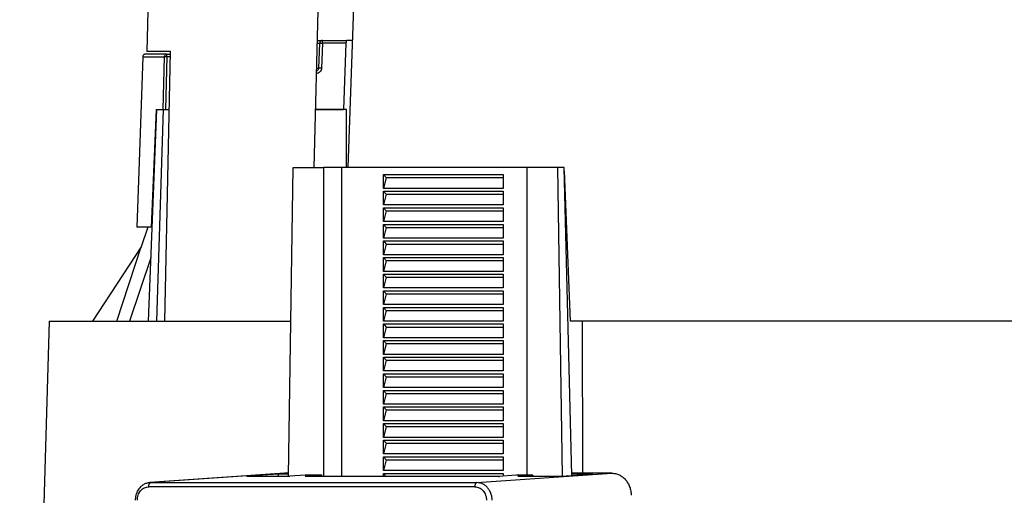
# Model space of a CAD drawing. Header units: millimetres. Extents: x 224 to 956, y 38 to 794.
# Tile 84 of 130: x 526 to 597, y 409 to 443. Entities that reach past the tile are written whole.
import ezdxf

# ---------------------------------------------------------------- set-up
doc = ezdxf.new("R2010")
doc.units = ezdxf.units.MM

msp = doc.modelspace()

# ---------------------------------------------------------------- linework, layer by layer
at = {"color": 7, "linetype": 'Continuous', "lineweight": 25}
for p, q in [((535.851, 484.676), (534.706, 440.926)), ((548.125, 484.126), (546.774, 432.526)), ((549.244, 432.526), (550.808, 477.309)), ((547.395, 441.726), (549.099, 441.726)), ((549.565, 441.726), (549.123, 441.726)), ((547.132, 439.719), (547.195, 441.533)), ((547.395, 441.533), (547.331, 439.719)), ((549.093, 441.533), (547.395, 441.533)), ((549.093, 441.533), (548.925, 436.726)), ((535.964, 440.533), (535.86, 436.726)), ((536.015, 421.426), (536.408, 440.926)), ((536.158, 440.533), (536.054, 436.726)), ((536.158, 440.726), (536.404, 440.726)), ((534.821, 421.426), (535.422, 436.726)), ((535.39, 436.726), (535.026, 428.226)), ((535.39, 436.726), (535.398, 436.726)), ((535.889, 436.726), (535.405, 421.426)), ((535.422, 436.726), (535.889, 436.726)), ((535.889, 436.726), (536.325, 436.726)), ((536.054, 436.726), (536.325, 436.726)), ((546.884, 436.726), (548.925, 436.726)), ((549.125, 436.726), (546.884, 436.726)), ((549.125, 432.526), (549.125, 436.726)), ((544.947, 410.21), (545.284, 432.526)), ((545.284, 432.526), (547.464, 432.526)), ((547.464, 432.526), (547.464, 410.199)), ((548.764, 432.526), (547.464, 432.526)), ((548.764, 432.526), (548.764, 410.199)), ((562.162, 432.526), (548.764, 432.526)), ((562.186, 410.286), (562.186, 432.526)), ((564.365, 432.526), (562.186, 432.526)), ((564.365, 432.526), (564.702, 410.216)), ((564.865, 432.526), (564.365, 432.526)), ((565.396, 410.264), (564.865, 432.526)), ((551.795, 432.026), (560.455, 432.026)), ((551.795, 431.026), (551.795, 432.026)), ((551.795, 432.026), (552.002, 431.805)), ((552.002, 431.805), (551.795, 431.026)), ((552.002, 431.805), (560.455, 431.805)), ((560.455, 432.026), (560.455, 431.026)), ((565.32, 421.426), (564.871, 432.295)), ((560.455, 431.026), (551.795, 431.026)), ((551.795, 430.826), (560.455, 430.826)), ((551.795, 429.826), (551.795, 430.826)), ((551.795, 430.826), (552.002, 430.605)), ((552.002, 430.605), (551.795, 429.826)), ((552.002, 430.605), (560.455, 430.605)), ((560.455, 430.826), (560.455, 429.826)), ((560.455, 429.826), (551.795, 429.826)), ((551.795, 429.626), (560.455, 429.626)), ((551.795, 428.626), (551.795, 429.626)), ((551.795, 429.626), (552.002, 429.405)), ((560.455, 429.626), (560.455, 428.626)), ((552.002, 429.405), (551.795, 428.626)), ((552.002, 429.405), (560.455, 429.405)), ((534.771, 428.226), (534.298, 426.789)), ((535.088, 428.226), (535.026, 428.226)), ((560.455, 428.626), (551.795, 428.626)), ((551.795, 428.426), (560.455, 428.426)), ((551.795, 427.426), (551.795, 428.426)), ((551.795, 428.426), (552.002, 428.205)), ((552.002, 428.205), (551.795, 427.426)), ((552.002, 428.205), (560.455, 428.205)), ((560.455, 428.426), (560.455, 427.426)), ((534.299, 426.789), (530.79, 421.426)), ((532.534, 421.426), (534.299, 426.789)), ((560.455, 427.426), (551.795, 427.426)), ((551.795, 427.226), (560.455, 427.226)), ((551.795, 426.226), (551.795, 427.226)), ((551.795, 427.226), (552.002, 427.005)), ((552.002, 427.005), (551.795, 426.226)), ((552.002, 427.005), (560.455, 427.005)), ((560.455, 427.226), (560.455, 426.226)), ((560.455, 426.226), (551.795, 426.226)), ((551.795, 426.026), (560.455, 426.026)), ((551.795, 425.026), (551.795, 426.026)), ((551.795, 426.026), (552.002, 425.805)), ((560.455, 426.026), (560.455, 425.026)), ((535.001, 426.007), (533.452, 421.426)), ((552.002, 425.805), (551.795, 425.026)), ((552.002, 425.805), (560.455, 425.805)), ((560.455, 425.026), (551.795, 425.026)), ((551.795, 424.826), (560.455, 424.826)), ((551.795, 423.826), (551.795, 424.826)), ((551.795, 424.826), (552.002, 424.605)), ((552.002, 424.605), (551.795, 423.826)), ((552.002, 424.605), (560.455, 424.605)), ((560.455, 424.826), (560.455, 423.826)), ((560.455, 423.826), (551.795, 423.826)), ((551.795, 423.626), (560.455, 423.626)), ((551.795, 422.626), (551.795, 423.626)), ((551.795, 423.626), (552.002, 423.405)), ((552.002, 423.405), (551.795, 422.626)), ((552.002, 423.405), (560.455, 423.405)), ((560.455, 423.626), (560.455, 422.626)), ((560.455, 422.626), (551.795, 422.626)), ((551.795, 422.426), (560.455, 422.426)), ((551.795, 421.426), (551.795, 422.426)), ((551.795, 422.426), (552.002, 422.205)), ((552.002, 422.205), (551.795, 421.426)), ((552.002, 422.205), (560.455, 422.205)), ((560.455, 422.426), (560.455, 421.426)), ((560.455, 421.426), (551.795, 421.426)), ((551.795, 421.226), (560.455, 421.226)), ((551.795, 420.226), (551.795, 421.226)), ((551.795, 421.226), (552.002, 421.005)), ((560.455, 421.226), (560.455, 420.226)), ((566.179, 421.426), (565.32, 421.426)), ((566.203, 410.437), (566.18, 421.426)), ((552.002, 421.005), (551.795, 420.226)), ((552.002, 421.005), (560.455, 421.005)), ((560.455, 420.226), (551.795, 420.226)), ((551.795, 420.026), (560.455, 420.026)), ((551.795, 419.026), (551.795, 420.026)), ((551.795, 420.026), (552.002, 419.805)), ((552.002, 419.805), (551.795, 419.026)), ((552.002, 419.805), (560.455, 419.805)), ((560.455, 420.026), (560.455, 419.026)), ((560.455, 419.026), (551.795, 419.026)), ((551.795, 418.826), (560.455, 418.826)), ((551.795, 417.826), (551.795, 418.826)), ((551.795, 418.826), (552.002, 418.605)), ((552.002, 418.605), (551.795, 417.826)), ((552.002, 418.605), (560.455, 418.605)), ((560.455, 418.826), (560.455, 417.826)), ((560.455, 417.826), (551.795, 417.826)), ((551.795, 417.626), (560.455, 417.626)), ((551.795, 416.626), (551.795, 417.626)), ((551.795, 417.626), (552.002, 417.405)), ((560.455, 417.626), (560.455, 416.626)), ((552.002, 417.405), (551.795, 416.626)), ((552.002, 417.405), (560.455, 417.405)), ((560.455, 416.626), (551.795, 416.626)), ((551.795, 416.426), (560.455, 416.426)), ((551.795, 415.426), (551.795, 416.426)), ((551.795, 416.426), (552.002, 416.205)), ((552.002, 416.205), (551.795, 415.426)), ((552.002, 416.205), (560.455, 416.205)), ((560.455, 416.426), (560.455, 415.426)), ((560.455, 415.426), (551.795, 415.426)), ((551.795, 415.226), (560.455, 415.226)), ((551.795, 414.226), (551.795, 415.226)), ((551.795, 415.226), (552.002, 415.005)), ((552.002, 415.005), (551.795, 414.226)), ((552.002, 415.005), (560.455, 415.005)), ((560.455, 415.226), (560.455, 414.226)), ((560.455, 414.226), (551.795, 414.226)), ((551.795, 414.026), (560.455, 414.026)), ((551.795, 413.026), (551.795, 414.026)), ((551.795, 414.026), (552.002, 413.805)), ((560.455, 414.026), (560.455, 413.026)), ((552.002, 413.805), (551.795, 413.026)), ((552.002, 413.805), (560.455, 413.805)), ((560.455, 413.026), (551.795, 413.026)), ((551.795, 412.826), (560.455, 412.826)), ((551.795, 411.826), (551.795, 412.826)), ((551.795, 412.826), (552.002, 412.605)), ((552.002, 412.605), (551.795, 411.826)), ((552.002, 412.605), (560.455, 412.605)), ((560.455, 412.826), (560.455, 411.826)), ((560.455, 411.826), (551.795, 411.826)), ((551.795, 411.626), (560.455, 411.626)), ((551.795, 410.626), (551.795, 411.626)), ((551.795, 411.626), (552.002, 411.405)), ((552.002, 411.405), (551.795, 410.626)), ((552.002, 411.405), (560.455, 411.405)), ((560.455, 411.626), (560.455, 410.626)), ((544.656, 410.434), (534.926, 409.753)), ((544.74, 410.437), (534.992, 409.756)), ((544.74, 410.437), (544.657, 410.427)), ((544.95, 410.437), (544.74, 410.437)), ((560.455, 410.626), (551.795, 410.626)), ((551.795, 410.426), (560.455, 410.426)), ((551.795, 410.199), (551.795, 410.426)), ((551.795, 410.426), (552.002, 410.205)), ((558.548, 409.756), (568.296, 410.437)), ((560.455, 410.426), (560.455, 410.223)), ((565.524, 410.437), (565.392, 410.427)), ((568.296, 410.437), (565.524, 410.437)), ((534.926, 409.749), (534.852, 409.741)), ((534.992, 409.756), (558.548, 409.756)), ((544.223, 410.37), (541.924, 410.21)), ((541.924, 410.21), (545.042, 410.21)), ((544.949, 410.37), (544.223, 410.37)), ((544.225, 410.21), (544.223, 410.37)), ((546.141, 410.286), (545.042, 410.21)), ((547.338, 410.286), (546.141, 410.286)), ((546.146, 410.199), (547.338, 410.286)), ((560.093, 410.199), (546.146, 410.199)), ((547.339, 410.199), (547.338, 410.286)), ((561.399, 410.286), (560.093, 410.199)), ((560.116, 410.205), (560.184, 410.205)), ((562.596, 410.286), (561.399, 410.286)), ((561.496, 410.21), (562.596, 410.286)), ((561.496, 410.21), (564.614, 410.21)), ((562.596, 410.286), (562.597, 410.21)), ((564.614, 410.21), (566.913, 410.37)), ((566.913, 410.37), (565.393, 410.37)), ((558.403, 409.451), (534.847, 409.451))]:
    msp.add_line(p, q, dxfattribs=at)
at = {"color": 8, "linetype": 'Continuous', "lineweight": 25}
for p, q in [((536.4, 440.533), (536.158, 440.533)), ((534.992, 409.756), (534.926, 409.749))]:
    msp.add_line(p, q, dxfattribs=at)
at = {"color": 7, "linetype": 'Continuous', "lineweight": 25, "flags": 128}
for points in [[(534.408, 440.533), (534.167, 433.641), (533.978, 428.226)], [(527.65, 421.426), (526.46, 380.042), (525.525, 347.526)]]:
    msp.add_lwpolyline(points, dxfattribs=at)
at = {"color": 7, "linetype": 'Continuous', "lineweight": 25}
for points, knots in [([(547.014, 441.726), (547.059, 441.726), (547.16, 441.726), (547.267, 441.726), (547.345, 441.726), (547.387, 441.726), (547.392, 441.726), (547.395, 441.726)], [0, 0, 0, 0, 0.185069, 0.414168, 0.625692, 0.820599, 1, 1, 1, 1]), ([(547.395, 441.726), (547.37, 441.723), (547.319, 441.717), (547.256, 441.675), (547.219, 441.625), (547.199, 441.577), (547.196, 441.548), (547.195, 441.533)], [0, 0, 0, 0, 0.243173, 0.499229, 0.712958, 0.847435, 1, 1, 1, 1]), ([(547.395, 441.533), (547.395, 441.558), (547.395, 441.609), (547.395, 441.673), (547.395, 441.717), (547.395, 441.723), (547.395, 441.726)], [0, 0, 0, 0, 0.249991, 0.500004, 0.750003, 1, 1, 1, 1]), ([(549.099, 441.726), (549.099, 441.723), (549.099, 441.717), (549.098, 441.673), (549.095, 441.609), (549.094, 441.558), (549.093, 441.533)], [0, 0, 0, 0, 0.249928, 0.499898, 0.749939, 1, 1, 1, 1]), ([(547.195, 441.533), (547.198, 441.534), (547.204, 441.535), (547.25, 441.536), (547.316, 441.535), (547.369, 441.534), (547.395, 441.533)], [0, 0, 0, 0, 0.249997, 0.499995, 0.749997, 1, 1, 1, 1]), ([(534.608, 440.726), (534.583, 440.723), (534.532, 440.718), (534.465, 440.673), (534.419, 440.608), (534.411, 440.557), (534.408, 440.533)], [0, 0, 0, 0, 0.240553, 0.499996, 0.759448, 1, 1, 1, 1]), ([(536.158, 440.726), (535.996, 440.726), (535.671, 440.726), (535.289, 440.726), (534.984, 440.726), (534.769, 440.726), (534.633, 440.726), (534.616, 440.726), (534.608, 440.726)], [0, 0, 0, 0, 0.165408, 0.331498, 0.498139, 0.665194, 0.832528, 1, 1, 1, 1]), ([(536.408, 440.926), (536.228, 440.926), (535.87, 440.926), (535.45, 440.926), (535.116, 440.926), (534.881, 440.926), (534.733, 440.926), (534.715, 440.926), (534.706, 440.926)], [0, 0, 0, 0, 0.166667, 0.333333, 0.5, 0.666667, 0.833333, 1, 1, 1, 1]), ([(535.964, 440.533), (535.968, 440.557), (535.975, 440.608), (536.02, 440.672), (536.084, 440.717), (536.133, 440.723), (536.158, 440.726)], [0, 0, 0, 0, 0.242506, 0.499999, 0.750005, 1, 1, 1, 1]), ([(536.158, 440.533), (536.136, 440.533), (536.092, 440.534), (536.037, 440.535), (535.989, 440.534), (535.973, 440.533), (535.964, 440.533)], [0, 0, 0, 0, 0.250053, 0.500118, 0.703573, 1, 1, 1, 1]), ([(536.158, 440.533), (536.158, 440.558), (536.158, 440.609), (536.158, 440.673), (536.158, 440.717), (536.158, 440.723), (536.158, 440.726)], [0, 0, 0, 0, 0.24999, 0.500002, 0.749999, 1, 1, 1, 1]), ([(547.331, 439.719), (547.324, 439.668), (547.309, 439.566), (547.216, 439.439), (547.085, 439.35), (546.983, 439.338), (546.932, 439.333)], [0, 0, 0, 0, 0.250074, 0.500096, 0.750069, 1, 1, 1, 1]), ([(546.957, 439.531), (546.974, 439.533), (547.016, 439.538), (547.074, 439.579), (547.12, 439.642), (547.128, 439.693), (547.132, 439.719)], [0, 0, 0, 0, 0.180406, 0.453377, 0.726606, 1, 1, 1, 1]), ([(547.331, 439.719), (547.306, 439.72), (547.268, 439.721), (547.221, 439.721), (547.189, 439.722), (547.163, 439.721), (547.138, 439.721), (547.134, 439.72), (547.132, 439.719)], [0, 0, 0, 0, 0.239477, 0.368372, 0.500005, 0.631631, 0.760526, 1, 1, 1, 1]), ([(535.86, 436.726), (535.868, 436.726), (535.883, 436.726), (535.93, 436.726), (535.987, 436.726), (536.032, 436.726), (536.054, 436.726)], [0, 0, 0, 0, 0.257937, 0.500238, 0.742281, 1, 1, 1, 1]), ([(535.026, 428.226), (534.903, 428.226), (534.657, 428.226), (534.379, 428.226), (534.168, 428.226), (534.036, 428.226), (533.976, 428.226), (533.984, 428.226), (533.986, 428.226)], [0, 0, 0, 0, 0.186667, 0.373334, 0.560001, 0.746668, 0.933335, 1, 1, 1, 1]), ([(527.652, 421.426), (527.651, 421.426), (527.638, 421.426), (527.687, 421.426), (527.804, 421.426), (528.012, 421.426), (528.297, 421.426), (528.663, 421.426), (529.109, 421.426), (529.633, 421.426), (530.236, 421.426), (530.916, 421.426), (531.672, 421.426), (532.504, 421.426), (533.41, 421.426), (534.389, 421.426), (535.44, 421.426), (536.561, 421.426), (537.751, 421.426), (539.008, 421.426), (540.324, 421.426), (541.696, 421.426), (543.124, 421.426), (544.265, 421.426), (544.948, 421.426), (545.117, 421.426)], [0, 0, 0, 0, 0.002095, 0.048995, 0.095895, 0.142795, 0.189695, 0.236595, 0.283495, 0.330395, 0.377295, 0.424195, 0.471095, 0.517995, 0.564895, 0.611795, 0.658695, 0.705595, 0.752495, 0.799395, 0.846295, 0.892497, 0.938698, 0.9849, 1, 1, 1, 1]), ([(645.804, 421.426), (645.76, 421.426), (645.671, 421.426), (645.524, 421.426), (645.368, 421.426), (645.201, 421.426), (645.024, 421.426), (644.836, 421.426), (644.638, 421.426), (644.213, 421.426), (643.489, 421.426), (642.347, 421.426), (641.037, 421.426), (639.562, 421.426), (637.927, 421.426), (635.539, 421.426), (632.179, 421.426), (627.596, 421.426), (622.518, 421.426), (617.008, 421.426), (611.132, 421.426), (604.962, 421.426), (598.575, 421.426), (593.133, 421.426), (588.753, 421.426), (585.461, 421.426), (582.175, 421.426), (578.904, 421.426), (575.658, 421.426), (573.089, 421.426), (571.181, 421.426), (569.917, 421.426), (568.662, 421.426), (567.415, 421.426), (566.592, 421.426), (566.18, 421.426)], [0, 0, 0, 0, 0.0076, 0.015197, 0.022791, 0.030383, 0.037976, 0.045571, 0.053168, 0.06077, 0.092083, 0.123397, 0.154711, 0.186025, 0.217339, 0.248653, 0.311256, 0.37386, 0.436464, 0.499068, 0.561671, 0.624275, 0.686879, 0.749482, 0.780796, 0.81211, 0.843424, 0.874738, 0.906052, 0.937366, 0.949899, 0.962422, 0.974943, 0.987467, 1, 1, 1, 1]), ([(568.296, 410.437), (568.386, 410.431), (568.568, 410.419), (568.83, 410.324), (569.073, 410.176), (569.286, 409.975), (569.462, 409.731), (569.592, 409.453), (569.677, 409.151), (569.689, 408.942), (569.695, 408.837)], [0, 0, 0, 0, 0.125001, 0.250001, 0.375001, 0.5, 0.625002, 0.75, 0.875, 1, 1, 1, 1]), ([(534.865, 409.747), (534.78, 409.73), (534.618, 409.697), (534.412, 409.582), (534.255, 409.453), (534.134, 409.315), (534.034, 409.161), (533.948, 408.972), (533.885, 408.745), (533.878, 408.579), (533.874, 408.494)], [0, 0, 0, 0, 0.153523, 0.292039, 0.410837, 0.508006, 0.60869, 0.72667, 0.858687, 1, 1, 1, 1]), ([(534.847, 409.451), (534.849, 409.488), (534.851, 409.546), (534.869, 409.615), (534.887, 409.664), (534.91, 409.703), (534.944, 409.742), (534.973, 409.751), (534.992, 409.756)], [0, 0, 0, 0, 0.239694, 0.368514, 0.499999, 0.631477, 0.760299, 1, 1, 1, 1]), ([(558.548, 409.756), (558.529, 409.751), (558.5, 409.742), (558.466, 409.703), (558.443, 409.664), (558.425, 409.615), (558.407, 409.546), (558.404, 409.488), (558.403, 409.451)], [0, 0, 0, 0, 0.239699, 0.368521, 0.499999, 0.631485, 0.760306, 1, 1, 1, 1]), ([(559.649, 408.496), (559.645, 408.573), (559.636, 408.731), (559.574, 408.966), (559.471, 409.192), (559.327, 409.393), (559.152, 409.557), (558.955, 409.673), (558.751, 409.743), (558.614, 409.752), (558.548, 409.756)], [0, 0, 0, 0, 0.116518, 0.240012, 0.368641, 0.5, 0.631358, 0.759988, 0.883484, 1, 1, 1, 1]), ([(534.024, 408.491), (534.026, 408.55), (534.031, 408.67), (534.076, 408.849), (534.151, 409.021), (534.258, 409.174), (534.389, 409.299), (534.537, 409.388), (534.692, 409.441), (534.796, 409.448), (534.847, 409.451)], [0, 0, 0, 0, 0.116516, 0.240013, 0.368641, 0.5, 0.631357, 0.759987, 0.883485, 1, 1, 1, 1]), ([(558.403, 409.451), (558.453, 409.448), (558.558, 409.441), (558.713, 409.388), (558.863, 409.299), (558.997, 409.174), (559.106, 409.021), (559.185, 408.849), (559.232, 408.67), (559.239, 408.55), (559.242, 408.491)], [0, 0, 0, 0, 0.116515, 0.24001, 0.368642, 0.500001, 0.631358, 0.759987, 0.883484, 1, 1, 1, 1])]:
    msp.add_open_spline(points, degree=3, knots=knots, dxfattribs=at)
at = {"color": 8, "linetype": 'Continuous', "lineweight": 25}
for points, knots in [([(547.009, 441.533), (547.031, 441.533), (547.09, 441.533), (547.147, 441.533), (547.188, 441.533), (547.193, 441.533), (547.195, 441.533)], [0, 0, 0, 0, 0.1776501, 0.4745724, 0.7481693, 1, 1, 1, 1]), ([(534.408, 440.533), (534.416, 440.533), (534.433, 440.533), (534.569, 440.533), (534.786, 440.533), (535.092, 440.533), (535.475, 440.533), (535.801, 440.533), (535.964, 440.533)], [0, 0, 0, 0, 0.1674724, 0.3348057, 0.5018611, 0.6685016, 0.834592, 1, 1, 1, 1]), ([(546.962, 439.719), (546.986, 439.719), (547.054, 439.719), (547.115, 439.719), (547.126, 439.719), (547.132, 439.719)], [0, 0, 0, 0, 0.209788, 0.604894, 1, 1, 1, 1])]:
    msp.add_open_spline(points, degree=3, knots=knots, dxfattribs=at)

doc.saveas('drawing.dxf')
